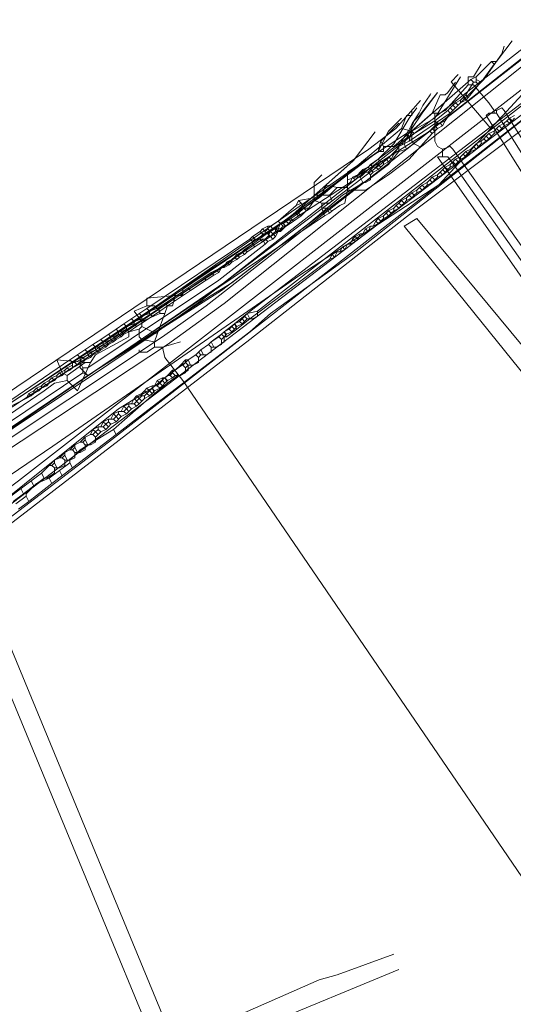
# Model space of a CAD drawing. Header units: metres. Extents: x 92810 to 93633, y 464687 to 465459.
# Tile 114 of 256: x 92876 to 92889, y 465103 to 465130. Entities that reach past the tile are written whole.
import ezdxf
from ezdxf.lldxf.tags import DXFTag

# ---------------------------------------------------------------- set-up
doc = ezdxf.new("R2010")
doc.units = ezdxf.units.M
for name, color, linetype, lineweight, transparency in [('B-OI-KL-DATA_KPN-G', 90, 'SI_B_DATA_KPN', 18, 0.4), ('B-OI-KL-DATA_LIANDER-G', 90, 'SI_B_DATA_LIANDER', 18, 0.4), ('B-OI-KL-DATA_ZIGGO BV-G', 90, 'SI_B_DATA_ZIGGO', 18, 0.4), ('B-OI-KL-ET_HS_LIANDER-G', 10, 'SI_B_ET_HS_LIANDON', 18, 0.4), ('B-OI-KL-ET_LS_LIANDER-G', 190, 'SI_B_ET_LS_LIANDER', 18, 0.4), ('B-OI-KL-ET_MS_LIANDER-G', 130, 'SI_B_ET_MS_LIANDER', 18, 0.4), ('B-OI-KL-GAS_LD_LIANDER-G', 30, 'SI_B_GAS_LD_LIANDER', 18, 0.4), ('B-WE-KL-DATA-G', 90, 'KL-DATA-N', 18, 0.4), ('B-WE-KL-WATER-G', 170, 'KL-WATER-N', 18, 0.4)]:
    doc.layers.add(name, color=color, linetype=linetype, lineweight=lineweight, transparency=transparency)
doc.styles.get("Standard").update_dxf_attribs({"font": 'isocp.shx'})
tags = doc.linetypes.add('KL-DATA-N', pattern='A,4,-1,[101,NLCS.SHX,S=0.5,R=0,X=0,Y=0],-1,4,-1,["D",Standard,S=1,R=0,X=-0.25,Y=-0.5],-1.5', length=12.5).pattern_tags.tags
tags[18] = DXFTag(74, 10)
doc.linetypes.add('KL-WATER-N', pattern='A,7,-0.5,[168,NLCS.SHX,S=0.75,R=0,X=0.75,Y=0],-2', length=9.5)
doc.linetypes.add('SI_B_DATA_KPN', pattern='A,5,-2,["KPN",Standard,S=1.5,R=0,X=-0.51,Y=-0.75],-8', length=15)
doc.linetypes.add('SI_B_DATA_LIANDER', pattern='A,5,-2,["LI-DATA",Standard,S=1.5,R=0,X=-0.51,Y=-0.75],-11', length=18)
doc.linetypes.add('SI_B_DATA_ZIGGO', pattern='A,5,-2,["ZIGGO",Standard,S=1.5,R=0,X=-0.51,Y=-0.75],-9', length=16)
doc.linetypes.add('SI_B_ET_HS_LIANDON', pattern='A,5,-2,["LI-HS",Standard,S=1.5,R=0,X=-0.51,Y=-0.75],-10', length=17)
doc.linetypes.add('SI_B_ET_LS_LIANDER', pattern='A,5,-2,["LI-LS",Standard,S=1.5,R=0,X=-0.51,Y=-0.75],-10', length=17)
doc.linetypes.add('SI_B_ET_MS_LIANDER', pattern='A,5,-2,["LI-MS",Standard,S=1.5,R=0,X=-0.51,Y=-0.75],-10', length=17)
doc.linetypes.add('SI_B_GAS_LD_LIANDER', pattern='A,5,-2,["LI-G-LD",Standard,S=1.5,R=0,X=-0.51,Y=-0.75],-11', length=18)

msp = doc.modelspace()

# ---------------------------------------------------------------- linework, layer by layer
at = {"layer": 'B-OI-KL-DATA_KPN-G', "flags": 128}
for points in [[(92888.321, 465129.25), (92888.107, 465128.893), (92887.964, 465128.893), (92887.964, 465128.679)], [(92886.964, 465127.893), (92887.179, 465128.393), (92887.321, 465128.393), (92887.393, 465128.464), (92887.607, 465128.75)], [(92887.964, 465128.679), (92887.321, 465127.964), (92887.179, 465127.893)], [(92887.964, 465128.679), (92888.107, 465128.679), (92888.536, 465128.179), (92888.679, 465127.964)], [(92888.679, 465127.964), (92888.75, 465127.964)], [(92888.679, 465127.964), (92888.679, 465127.893)], [(92888.75, 465127.964), (92888.893, 465128.036), (92888.964, 465127.964), (92897.893, 465113.75), (92897.679, 465113.679)], [(92888.75, 465127.964), (92888.75, 465127.893)], [(92886.964, 465127.893), (92885.893, 465126.964), (92885.607, 465126.964)], [(92886.964, 465127.893), (92887.179, 465127.893)], [(92887.036, 465127.893), (92887.036, 465127.107), (92887.107, 465126.964), (92887.25, 465126.893)], [(92888.75, 465127.893), (92888.536, 465127.893), (92888.464, 465127.821), (92897.464, 465113.464), (92897.679, 465113.536)], [(92888.75, 465127.893), (92897.679, 465113.679)], [(92885.536, 465127.107), (92886.036, 465127.607)], [(92885.536, 465127.107), (92885.464, 465126.821)], [(92885.536, 465127.107), (92885.607, 465126.964)], [(92885.464, 465126.821), (92879.393, 465122.607), (92873.179, 465118.464), (92870.964, 465117.036)], [(92885.607, 465126.964), (92885.607, 465126.821), (92885.464, 465126.821)], [(92887.25, 465126.893), (92887.464, 465126.964), (92887.536, 465126.893), (92896.25, 465114.607), (92896.321, 465114.393), (92896.107, 465114.321)], [(92887.25, 465126.893), (92887.25, 465126.679)], [(92887.393, 465126.679), (92887.107, 465126.679), (92895.893, 465114.107), (92896.107, 465114.179)], [(92887.393, 465126.679), (92887.607, 465126.393), (92896.107, 465114.321)]]:
    msp.add_lwpolyline(points, dxfattribs=at)
msp.add_lwpolyline([(92873.179, 465118.036), (92884.321, 465091.107), (92884.393, 465090.679), (92884.036, 465090.536), (92883.964, 465090.607), (92872.893, 465117.393), (92872.821, 465117.821)], close=True, dxfattribs=at)
at = {"layer": 'B-OI-KL-DATA_LIANDER-G'}
for p, q in [((92881.821, 465122.321), (92881.679, 465122.179)), ((92881.821, 465122.179), (92881.679, 465122.036)), ((92876.964, 465118.036), (92876.393, 465117.607))]:
    msp.add_line(p, q, dxfattribs=at)
at = {"layer": 'B-OI-KL-DATA_LIANDER-G', "flags": 128}
for points in [[(92892.607, 465130.75), (92892.25, 465130.75), (92891.893, 465130.607), (92889.893, 465129.75), (92889.607, 465129.536), (92886.25, 465126.893)], [(92890.536, 465128.536), (92884.75, 465123.964), (92882.464, 465122.321), (92881.893, 465121.821), (92878.179, 465118.964)], [(92890.107, 465128.607), (92882.107, 465122.393)], [(92886.179, 465127.036), (92886.464, 465127.679), (92886.607, 465127.821), (92887.107, 465128.464)], [(92877.393, 465120.607), (92877.179, 465120.821), (92877.179, 465121.036), (92881.25, 465123.679), (92881.679, 465124.036), (92885.464, 465126.821), (92885.75, 465127.393), (92886.107, 465127.75)], [(92886.036, 465126.821), (92885.75, 465126.464), (92885.179, 465126.036), (92884.464, 465125.607), (92883.536, 465124.821), (92881.393, 465123.179), (92880.821, 465122.821), (92877.393, 465120.607)], [(92886.179, 465127.036), (92886.036, 465127.036), (92886.036, 465126.821)], [(92886.25, 465126.893), (92886.036, 465126.821)], [(92886.179, 465127.036), (92886.25, 465126.893)], [(92881.679, 465122.179), (92881.607, 465122.107)], [(92881.679, 465122.179), (92881.75, 465122.107)], [(92881.75, 465122.25), (92881.821, 465122.179)], [(92882.107, 465122.393), (92881.821, 465122.321)], [(92881.821, 465122.321), (92881.893, 465122.179)], [(92881.821, 465122.179), (92881.964, 465122.179)], [(92882.107, 465122.393), (92882.107, 465122.25), (92881.964, 465122.179)], [(92881.393, 465121.964), (92881.321, 465121.893)], [(92881.464, 465122.036), (92881.393, 465121.964)], [(92881.393, 465121.964), (92881.464, 465121.893)], [(92881.607, 465122.107), (92881.464, 465122.036)], [(92881.464, 465122.036), (92881.536, 465121.964)], [(92881.536, 465121.964), (92881.464, 465121.893)], [(92881.679, 465122.036), (92881.536, 465121.964)], [(92881.607, 465122.107), (92881.679, 465122.036)], [(92881.036, 465121.679), (92880.821, 465121.536)], [(92881.107, 465121.75), (92881.036, 465121.679)], [(92881.036, 465121.679), (92881.107, 465121.607)], [(92881.179, 465121.821), (92881.107, 465121.75)], [(92881.107, 465121.75), (92881.179, 465121.679)], [(92881.179, 465121.679), (92881.107, 465121.607)], [(92881.321, 465121.893), (92881.179, 465121.821)], [(92881.179, 465121.821), (92881.25, 465121.75)], [(92881.25, 465121.75), (92881.179, 465121.679)], [(92881.393, 465121.821), (92881.25, 465121.75)], [(92881.321, 465121.893), (92881.393, 465121.821)], [(92881.464, 465121.893), (92881.393, 465121.821)], [(92880.75, 465121.464), (92880.536, 465121.321)], [(92880.821, 465121.393), (92880.821, 465121.25), (92880.679, 465121.179)], [(92880.821, 465121.536), (92880.75, 465121.464)], [(92880.75, 465121.464), (92880.821, 465121.393)], [(92880.821, 465121.536), (92880.893, 465121.393)], [(92880.821, 465121.393), (92880.964, 465121.393)], [(92881.107, 465121.607), (92881.107, 465121.464), (92880.964, 465121.393)], [(92880.393, 465121.179), (92880.179, 465121.036)], [(92880.464, 465121.107), (92880.464, 465120.964), (92880.321, 465120.893)], [(92880.464, 465121.25), (92880.393, 465121.179)], [(92880.393, 465121.179), (92880.464, 465121.107)], [(92880.536, 465121.321), (92880.464, 465121.25)], [(92880.464, 465121.25), (92880.536, 465121.179)], [(92880.536, 465121.179), (92880.464, 465121.107)], [(92880.536, 465121.321), (92880.607, 465121.179)], [(92880.536, 465121.179), (92880.679, 465121.179)], [(92880.107, 465120.964), (92879.821, 465120.75)], [(92880.179, 465120.893), (92880.179, 465120.75), (92879.964, 465120.607), (92879.893, 465120.607)], [(92880.179, 465121.036), (92880.107, 465120.964)], [(92880.107, 465120.964), (92880.179, 465120.893)], [(92880.179, 465121.036), (92880.25, 465120.893)], [(92880.179, 465120.893), (92880.321, 465120.893)], [(92877.393, 465120.607), (92872.536, 465117.25)], [(92879.536, 465120.536), (92879.179, 465120.25)], [(92879.821, 465120.75), (92879.536, 465120.536)], [(92879.536, 465120.536), (92879.607, 465120.393)], [(92879.893, 465120.607), (92879.607, 465120.393)], [(92879.821, 465120.75), (92879.893, 465120.607)], [(92879.607, 465120.393), (92879.25, 465120.107)], [(92879.179, 465120.25), (92878.25, 465119.679), (92874.321, 465116.536)], [(92879.25, 465120.107), (92878.107, 465119.107)], [(92879.179, 465120.25), (92879.25, 465120.107)], [(92878.107, 465119.107), (92877.179, 465118.536), (92876.893, 465118.25), (92876.893, 465118.179)], [(92878.179, 465118.964), (92876.964, 465118.036)], [(92878.107, 465119.107), (92878.179, 465118.964)], [(92876.893, 465118.179), (92876.607, 465117.964)], [(92876.893, 465118.179), (92876.964, 465118.036)], [(92876.607, 465117.964), (92876.321, 465117.75)], [(92876.607, 465117.964), (92876.679, 465117.821)], [(92876.321, 465117.75), (92875.964, 465117.607), (92875.679, 465117.321), (92875.679, 465117.25)], [(92876.393, 465117.607), (92875.75, 465117.107)], [(92876.321, 465117.75), (92876.393, 465117.607)], [(92875.679, 465117.25), (92875.393, 465117.036)], [(92875.75, 465117.107), (92875.464, 465116.893)], [(92875.679, 465117.25), (92875.75, 465117.107)]]:
    msp.add_lwpolyline(points, dxfattribs=at)
at = {"layer": 'B-OI-KL-DATA_ZIGGO BV-G', "flags": 128}
for points in [[(92885.198, 465126.885), (92885.95, 465127.461), (92886.635, 465128.241)], [(92871.791, 465117.841), (92885.198, 465126.885)]]:
    msp.add_lwpolyline(points, dxfattribs=at)
at = {"layer": 'B-OI-KL-ET_HS_LIANDER-G'}
for p, q in [((92887.321, 465126.393), (92887.179, 465126.25)), ((92886.821, 465125.893), (92886.679, 465125.75)), ((92878.821, 465119.964), (92878.679, 465119.821)), ((92878.321, 465119.464), (92878.179, 465119.321)), ((92876.107, 465117.893), (92875.25, 465117.25))]:
    msp.add_line(p, q, dxfattribs=at)
at = {"layer": 'B-OI-KL-ET_HS_LIANDER-G', "flags": 128}
for points in [[(92894.821, 465131.464), (92886.464, 465125.179), (92881.893, 465121.607), (92862.036, 465106.321), (92859.964, 465104.821), (92855.393, 465101.679), (92852.036, 465099.536), (92845.964, 465095.893), (92844.107, 465094.893), (92839.393, 465092.393), (92834.893, 465090.179), (92831.893, 465088.893)], [(92893.821, 465131.107), (92877.964, 465118.75), (92865.536, 465109.25), (92857.679, 465103.536)], [(92892.036, 465130.321), (92891.75, 465129.964), (92890.107, 465128.679), (92881.821, 465122.321)], [(92889.75, 465129.893), (92880.536, 465122.679), (92879.321, 465121.821), (92865.964, 465112.893), (92863.107, 465110.893), (92842.75, 465096.607), (92840.893, 465095.393), (92834.25, 465091.036)], [(92891.179, 465129.893), (92875.464, 465117.679), (92871.464, 465114.679), (92861.464, 465107.036), (92859.179, 465105.393), (92852.821, 465101.036), (92851.393, 465100.179), (92845.536, 465096.679), (92843.536, 465095.607), (92837.321, 465092.393)], [(92889.821, 465129.679), (92880.679, 465122.536), (92879.464, 465121.679), (92866.25, 465112.893), (92864.321, 465111.536), (92844.107, 465097.25), (92841.25, 465095.321), (92835.607, 465091.679)], [(92889.893, 465129.536), (92881.179, 465122.607), (92879.607, 465121.464), (92866.393, 465112.75), (92864.464, 465111.393), (92844.25, 465097.107), (92841.393, 465095.179), (92837.25, 465092.464)], [(92889.036, 465127.679), (92888.964, 465127.607)], [(92889.107, 465127.75), (92889.036, 465127.679)], [(92889.036, 465127.679), (92889.107, 465127.607)], [(92889.25, 465127.821), (92889.107, 465127.75)], [(92889.107, 465127.75), (92889.179, 465127.679)], [(92889.179, 465127.679), (92889.107, 465127.607)], [(92889.25, 465127.75), (92889.179, 465127.679)], [(92888.679, 465127.393), (92888.536, 465127.321)], [(92888.75, 465127.464), (92888.679, 465127.393)], [(92888.679, 465127.393), (92888.679, 465127.321)], [(92888.821, 465127.393), (92888.679, 465127.321)], [(92888.821, 465127.536), (92888.75, 465127.464)], [(92888.75, 465127.464), (92888.821, 465127.393)], [(92888.964, 465127.607), (92888.821, 465127.536)], [(92888.821, 465127.536), (92888.893, 465127.464)], [(92888.893, 465127.464), (92888.821, 465127.393)], [(92888.964, 465127.536), (92888.893, 465127.464)], [(92888.964, 465127.607), (92888.964, 465127.536)], [(92889.107, 465127.607), (92888.964, 465127.536)], [(92888.321, 465127.107), (92888.179, 465127.036)], [(92888.393, 465127.179), (92888.321, 465127.107)], [(92888.321, 465127.107), (92888.321, 465127.036)], [(92888.464, 465127.107), (92888.321, 465127.036)], [(92888.464, 465127.25), (92888.393, 465127.179)], [(92888.393, 465127.179), (92888.464, 465127.107)], [(92888.536, 465127.321), (92888.464, 465127.25)], [(92888.464, 465127.25), (92888.536, 465127.179)], [(92888.536, 465127.179), (92888.464, 465127.107)], [(92888.536, 465127.321), (92888.607, 465127.25)], [(92888.607, 465127.25), (92888.536, 465127.179)], [(92888.679, 465127.321), (92888.607, 465127.25)], [(92887.893, 465126.821), (92887.821, 465126.75)], [(92888.036, 465126.893), (92887.893, 465126.821)], [(92887.893, 465126.821), (92887.964, 465126.75)], [(92888.036, 465126.821), (92887.964, 465126.75)], [(92888.107, 465126.964), (92888.036, 465126.893)], [(92888.036, 465126.893), (92888.036, 465126.821)], [(92888.179, 465126.893), (92888.036, 465126.821)], [(92888.179, 465127.036), (92888.107, 465126.964)], [(92888.107, 465126.964), (92888.179, 465126.893)], [(92888.179, 465127.036), (92888.25, 465126.964)], [(92888.25, 465126.964), (92888.179, 465126.893)], [(92888.321, 465127.036), (92888.25, 465126.964)], [(92887.607, 465126.607), (92887.536, 465126.536)], [(92887.75, 465126.679), (92887.607, 465126.607)], [(92887.607, 465126.607), (92887.679, 465126.536)], [(92887.75, 465126.607), (92887.679, 465126.536)], [(92887.821, 465126.75), (92887.75, 465126.679)], [(92887.75, 465126.679), (92887.75, 465126.607)], [(92887.893, 465126.679), (92887.75, 465126.607)], [(92887.821, 465126.75), (92887.893, 465126.679)], [(92887.964, 465126.75), (92887.893, 465126.679)], [(92887.25, 465126.321), (92887.321, 465126.25)], [(92887.464, 465126.464), (92887.321, 465126.393)], [(92887.321, 465126.393), (92887.393, 465126.321)], [(92887.393, 465126.321), (92887.321, 465126.25)], [(92887.464, 465126.393), (92887.393, 465126.321)], [(92887.536, 465126.536), (92887.464, 465126.464)], [(92887.464, 465126.464), (92887.464, 465126.393)], [(92887.607, 465126.464), (92887.464, 465126.393)], [(92887.536, 465126.536), (92887.607, 465126.464)], [(92887.679, 465126.536), (92887.607, 465126.464)], [(92886.893, 465126.036), (92886.821, 465125.964)], [(92886.964, 465126.107), (92886.893, 465126.036)], [(92886.893, 465126.036), (92886.964, 465125.964)], [(92887.107, 465126.179), (92886.964, 465126.107)], [(92886.964, 465126.107), (92887.036, 465126.036)], [(92887.036, 465126.036), (92886.964, 465125.964)], [(92887.107, 465126.107), (92887.036, 465126.036)], [(92887.179, 465126.25), (92887.107, 465126.179)], [(92887.107, 465126.179), (92887.107, 465126.107)], [(92887.25, 465126.179), (92887.107, 465126.107)], [(92887.179, 465126.25), (92887.25, 465126.179)], [(92887.321, 465126.25), (92887.25, 465126.179)], [(92886.536, 465125.75), (92886.393, 465125.679)], [(92886.607, 465125.821), (92886.536, 465125.75)], [(92886.536, 465125.75), (92886.536, 465125.679)], [(92886.679, 465125.75), (92886.536, 465125.679)], [(92886.679, 465125.893), (92886.607, 465125.821)], [(92886.607, 465125.821), (92886.679, 465125.75)], [(92886.821, 465125.964), (92886.679, 465125.893)], [(92886.679, 465125.893), (92886.75, 465125.821)], [(92886.821, 465125.964), (92886.821, 465125.893)], [(92886.964, 465125.964), (92886.821, 465125.893)], [(92886.107, 465125.464), (92886.036, 465125.393)], [(92886.25, 465125.536), (92886.107, 465125.464)], [(92886.107, 465125.464), (92886.179, 465125.393)], [(92886.25, 465125.464), (92886.179, 465125.393)], [(92886.321, 465125.607), (92886.25, 465125.536)], [(92886.25, 465125.536), (92886.25, 465125.464)], [(92886.393, 465125.536), (92886.25, 465125.464)], [(92886.393, 465125.679), (92886.321, 465125.607)], [(92886.321, 465125.607), (92886.393, 465125.536)], [(92886.393, 465125.679), (92886.464, 465125.607)], [(92886.464, 465125.607), (92886.393, 465125.536)], [(92886.536, 465125.679), (92886.464, 465125.607)], [(92885.893, 465125.25), (92885.75, 465125.179)], [(92885.964, 465125.321), (92885.893, 465125.25)], [(92885.893, 465125.25), (92885.893, 465125.179)], [(92886.036, 465125.25), (92885.893, 465125.179)], [(92886.036, 465125.393), (92885.964, 465125.321)], [(92885.964, 465125.321), (92886.036, 465125.25)], [(92886.036, 465125.393), (92886.107, 465125.321)], [(92886.107, 465125.321), (92886.036, 465125.25)], [(92886.179, 465125.393), (92886.107, 465125.321)], [(92885.464, 465124.964), (92885.393, 465124.893)], [(92885.607, 465125.036), (92885.464, 465124.964)], [(92885.464, 465124.964), (92885.536, 465124.893)], [(92885.607, 465124.964), (92885.536, 465124.893)], [(92885.679, 465125.107), (92885.607, 465125.036)], [(92885.607, 465125.036), (92885.607, 465124.964)], [(92885.75, 465125.036), (92885.607, 465124.964)], [(92885.75, 465125.179), (92885.679, 465125.107)], [(92885.679, 465125.107), (92885.75, 465125.036)], [(92885.75, 465125.179), (92885.821, 465125.107)], [(92885.821, 465125.107), (92885.75, 465125.036)], [(92885.893, 465125.179), (92885.821, 465125.107)], [(92885.107, 465124.679), (92885.036, 465124.536)], [(92885.25, 465124.75), (92885.107, 465124.679)], [(92885.107, 465124.679), (92885.179, 465124.607)], [(92885.25, 465124.75), (92885.179, 465124.607)], [(92885.25, 465124.75), (92885.321, 465124.75)], [(92885.393, 465124.893), (92885.321, 465124.75)], [(92885.464, 465124.821), (92885.321, 465124.75)], [(92885.393, 465124.893), (92885.464, 465124.821)], [(92885.536, 465124.893), (92885.464, 465124.821)], [(92884.75, 465124.393), (92884.679, 465124.25)], [(92884.821, 465124.464), (92884.75, 465124.393)], [(92884.75, 465124.393), (92884.821, 465124.321)], [(92884.964, 465124.536), (92884.821, 465124.464)], [(92884.821, 465124.464), (92884.893, 465124.393)], [(92884.893, 465124.393), (92884.821, 465124.321)], [(92884.964, 465124.536), (92884.893, 465124.393)], [(92884.964, 465124.536), (92885.036, 465124.536)], [(92885.179, 465124.607), (92885.036, 465124.536)], [(92884.464, 465124.179), (92884.393, 465124.036)], [(92884.536, 465124.107), (92884.393, 465124.036)], [(92884.607, 465124.25), (92884.464, 465124.179)], [(92884.464, 465124.179), (92884.536, 465124.107)], [(92884.607, 465124.25), (92884.536, 465124.107)], [(92884.607, 465124.25), (92884.679, 465124.25)], [(92884.821, 465124.321), (92884.679, 465124.25)], [(92884.107, 465123.821), (92881.893, 465122.179)], [(92884.179, 465123.964), (92884.107, 465123.821)], [(92884.25, 465123.893), (92884.107, 465123.821)], [(92884.321, 465124.036), (92884.179, 465123.964)], [(92884.179, 465123.964), (92884.25, 465123.893)], [(92884.321, 465124.036), (92884.25, 465123.893)], [(92884.321, 465124.036), (92884.393, 465124.036)], [(92881.821, 465122.321), (92881.464, 465122.036)], [(92881.893, 465122.179), (92881.536, 465121.893)], [(92881.821, 465122.321), (92881.893, 465122.179)], [(92881.464, 465122.036), (92881.179, 465121.821)], [(92881.464, 465122.036), (92881.536, 465121.893)], [(92881.107, 465121.75), (92880.821, 465121.536)], [(92881.179, 465121.679), (92881.179, 465121.536), (92880.964, 465121.393)], [(92881.179, 465121.821), (92881.107, 465121.75)], [(92881.107, 465121.75), (92881.179, 465121.679)], [(92881.179, 465121.821), (92881.25, 465121.679)], [(92881.179, 465121.679), (92881.25, 465121.679)], [(92881.536, 465121.893), (92881.25, 465121.679)], [(92880.75, 465121.464), (92880.536, 465121.321)], [(92880.821, 465121.393), (92880.821, 465121.25), (92880.679, 465121.179)], [(92880.821, 465121.536), (92880.75, 465121.464)], [(92880.75, 465121.464), (92880.821, 465121.393)], [(92880.821, 465121.536), (92880.893, 465121.393)], [(92880.821, 465121.393), (92880.964, 465121.393)], [(92880.393, 465121.179), (92880.179, 465121.036)], [(92880.464, 465121.107), (92880.464, 465120.964), (92880.321, 465120.893)], [(92880.464, 465121.25), (92880.393, 465121.179)], [(92880.393, 465121.179), (92880.464, 465121.107)], [(92880.536, 465121.321), (92880.464, 465121.25)], [(92880.464, 465121.25), (92880.536, 465121.179)], [(92880.536, 465121.179), (92880.464, 465121.107)], [(92880.536, 465121.321), (92880.607, 465121.179)], [(92880.536, 465121.179), (92880.679, 465121.179)], [(92879.964, 465120.893), (92879.821, 465120.75)], [(92880.107, 465121.036), (92879.964, 465120.893)], [(92879.964, 465120.893), (92880.036, 465120.893)], [(92880.107, 465120.821), (92880.107, 465120.679), (92879.964, 465120.607)], [(92880.107, 465120.964), (92880.036, 465120.893)], [(92880.036, 465120.893), (92880.107, 465120.821)], [(92880.107, 465121.036), (92880.179, 465121.036)], [(92880.107, 465121.036), (92880.107, 465120.964)], [(92880.107, 465120.964), (92880.179, 465120.893)], [(92880.179, 465120.893), (92880.107, 465120.821)], [(92880.179, 465121.036), (92880.25, 465120.893)], [(92880.179, 465120.893), (92880.321, 465120.893)], [(92879.464, 465120.536), (92879.321, 465120.464)], [(92879.464, 465120.536), (92879.536, 465120.536)], [(92879.464, 465120.536), (92879.464, 465120.464)], [(92879.607, 465120.607), (92879.536, 465120.536)], [(92879.536, 465120.536), (92879.607, 465120.464)], [(92879.75, 465120.75), (92879.607, 465120.607)], [(92879.607, 465120.607), (92879.679, 465120.607)], [(92879.75, 465120.536), (92879.607, 465120.464)], [(92879.75, 465120.679), (92879.679, 465120.607)], [(92879.679, 465120.607), (92879.75, 465120.536)], [(92879.75, 465120.75), (92879.821, 465120.75)], [(92879.75, 465120.75), (92879.75, 465120.679)], [(92879.75, 465120.679), (92879.821, 465120.607)], [(92879.821, 465120.607), (92879.75, 465120.536)], [(92879.821, 465120.75), (92879.893, 465120.607)], [(92879.821, 465120.607), (92879.964, 465120.607)], [(92879.179, 465120.321), (92879.036, 465120.25)], [(92879.179, 465120.321), (92879.321, 465120.321)], [(92879.179, 465120.321), (92879.179, 465120.25)], [(92879.321, 465120.464), (92879.25, 465120.321)], [(92879.321, 465120.464), (92879.393, 465120.393)], [(92879.393, 465120.393), (92879.321, 465120.321)], [(92879.321, 465120.321), (92879.393, 465120.25)], [(92879.464, 465120.464), (92879.393, 465120.393)], [(92879.393, 465120.393), (92879.464, 465120.321)], [(92879.464, 465120.321), (92879.393, 465120.25)], [(92879.464, 465120.464), (92879.536, 465120.393)], [(92879.536, 465120.393), (92879.464, 465120.321)], [(92879.607, 465120.464), (92879.536, 465120.393)], [(92878.75, 465120.036), (92878.679, 465119.964)], [(92878.893, 465120.107), (92878.75, 465120.036)], [(92878.75, 465120.036), (92878.821, 465119.964)], [(92878.893, 465120.036), (92878.821, 465119.964)], [(92878.964, 465120.179), (92878.893, 465120.107)], [(92878.893, 465120.107), (92878.893, 465120.036)], [(92878.893, 465120.036), (92878.964, 465120.036)], [(92879.036, 465120.25), (92878.964, 465120.179)], [(92878.964, 465120.179), (92879.036, 465120.107)], [(92879.036, 465120.107), (92878.964, 465120.036)], [(92878.964, 465120.036), (92878.964, 465119.964)], [(92879.107, 465120.036), (92878.964, 465119.964)], [(92879.036, 465120.25), (92879.107, 465120.179)], [(92879.107, 465120.179), (92879.036, 465120.107)], [(92879.036, 465120.107), (92879.107, 465120.036)], [(92879.179, 465120.25), (92879.107, 465120.179)], [(92879.107, 465120.179), (92879.179, 465120.107)], [(92879.179, 465120.107), (92879.107, 465120.036)], [(92879.179, 465120.25), (92879.25, 465120.179)], [(92879.25, 465120.179), (92879.179, 465120.107)], [(92879.393, 465120.25), (92879.25, 465120.179)], [(92878.393, 465119.75), (92878.321, 465119.607)], [(92878.536, 465119.821), (92878.393, 465119.75)], [(92878.393, 465119.75), (92878.464, 465119.679)], [(92878.536, 465119.75), (92878.464, 465119.679)], [(92878.536, 465119.821), (92878.679, 465119.821)], [(92878.536, 465119.821), (92878.536, 465119.75)], [(92878.536, 465119.75), (92878.607, 465119.679)], [(92878.679, 465119.964), (92878.607, 465119.821)], [(92878.75, 465119.75), (92878.607, 465119.679)], [(92878.679, 465119.964), (92878.821, 465119.821)], [(92878.679, 465119.821), (92878.75, 465119.75)], [(92878.821, 465119.821), (92878.75, 465119.75)], [(92878.821, 465119.964), (92878.893, 465119.893)], [(92878.893, 465119.893), (92878.821, 465119.821)], [(92878.964, 465119.964), (92878.893, 465119.893)], [(92878.107, 465119.536), (92878.036, 465119.393)], [(92878.25, 465119.607), (92878.107, 465119.536)], [(92878.107, 465119.536), (92878.179, 465119.464)], [(92878.179, 465119.464), (92878.107, 465119.393)], [(92878.25, 465119.536), (92878.179, 465119.464)], [(92878.179, 465119.464), (92878.25, 465119.393)], [(92878.25, 465119.607), (92878.393, 465119.607)], [(92878.25, 465119.607), (92878.25, 465119.536)], [(92878.25, 465119.536), (92878.321, 465119.464)], [(92878.464, 465119.536), (92878.321, 465119.464)], [(92878.464, 465119.679), (92878.393, 465119.607)], [(92878.393, 465119.607), (92878.464, 465119.536)], [(92878.464, 465119.679), (92878.536, 465119.607)], [(92878.536, 465119.607), (92878.464, 465119.536)], [(92878.607, 465119.679), (92878.536, 465119.607)], [(92877.679, 465119.179), (92877.536, 465119.107)], [(92877.679, 465119.179), (92877.821, 465119.179)], [(92877.679, 465119.179), (92877.679, 465119.107)], [(92877.821, 465119.321), (92877.75, 465119.179)], [(92877.964, 465119.393), (92877.821, 465119.321)], [(92877.821, 465119.321), (92877.893, 465119.25)], [(92877.893, 465119.25), (92877.821, 465119.179)], [(92877.821, 465119.179), (92877.893, 465119.107)], [(92877.964, 465119.321), (92877.893, 465119.25)], [(92877.893, 465119.25), (92877.964, 465119.179)], [(92877.964, 465119.179), (92877.893, 465119.107)], [(92877.964, 465119.393), (92878.107, 465119.393)], [(92877.964, 465119.393), (92877.964, 465119.321)], [(92877.964, 465119.321), (92878.036, 465119.25)], [(92878.036, 465119.25), (92877.964, 465119.179)], [(92878.179, 465119.321), (92878.036, 465119.25)], [(92878.107, 465119.393), (92878.179, 465119.321)], [(92877.321, 465118.893), (92877.179, 465118.75)], [(92877.464, 465118.964), (92877.321, 465118.893)], [(92877.321, 465118.893), (92877.321, 465118.821)], [(92877.536, 465119.107), (92877.464, 465118.964)], [(92877.464, 465118.964), (92877.536, 465118.964)], [(92877.607, 465118.893), (92877.607, 465118.75), (92877.464, 465118.679)], [(92877.536, 465119.107), (92877.607, 465119.036)], [(92877.607, 465119.036), (92877.536, 465118.964)], [(92877.536, 465118.964), (92877.607, 465118.893)], [(92877.679, 465119.107), (92877.607, 465119.036)], [(92877.607, 465119.036), (92877.679, 465118.964)], [(92877.679, 465118.964), (92877.607, 465118.893)], [(92877.679, 465119.107), (92877.75, 465119.036)], [(92877.75, 465119.036), (92877.679, 465118.964)], [(92877.893, 465119.107), (92877.75, 465119.036)], [(92877.036, 465118.679), (92876.893, 465118.536)], [(92877.179, 465118.75), (92877.036, 465118.679)], [(92877.036, 465118.679), (92877.036, 465118.607)], [(92877.179, 465118.75), (92877.25, 465118.75)], [(92877.321, 465118.679), (92877.321, 465118.536), (92877.179, 465118.464)], [(92877.321, 465118.821), (92877.25, 465118.75)], [(92877.25, 465118.75), (92877.321, 465118.679)], [(92877.321, 465118.821), (92877.393, 465118.679)], [(92877.321, 465118.679), (92877.464, 465118.679)], [(92876.75, 465118.464), (92876.607, 465118.321)], [(92876.75, 465118.393), (92876.679, 465118.321)], [(92876.893, 465118.536), (92876.75, 465118.464)], [(92876.75, 465118.464), (92876.75, 465118.393)], [(92876.75, 465118.393), (92876.821, 465118.25)], [(92876.893, 465118.536), (92876.964, 465118.536)], [(92877.036, 465118.464), (92877.036, 465118.321), (92876.893, 465118.25)], [(92877.036, 465118.607), (92876.964, 465118.536)], [(92876.964, 465118.536), (92877.036, 465118.464)], [(92877.036, 465118.607), (92877.107, 465118.464)], [(92877.036, 465118.464), (92877.179, 465118.464)], [(92876.321, 465118.107), (92876.107, 465117.893)], [(92876.464, 465118.25), (92876.321, 465118.107)], [(92876.321, 465118.107), (92876.393, 465118.107)], [(92876.464, 465118.179), (92876.393, 465118.107)], [(92876.393, 465118.107), (92876.464, 465118.036)], [(92876.607, 465118.321), (92876.464, 465118.25)], [(92876.464, 465118.25), (92876.464, 465118.179)], [(92876.464, 465118.179), (92876.536, 465118.036)], [(92876.607, 465118.321), (92876.679, 465118.321)], [(92876.75, 465118.25), (92876.75, 465118.107), (92876.607, 465118.036)], [(92876.679, 465118.321), (92876.75, 465118.25)], [(92876.75, 465118.25), (92876.893, 465118.25)], [(92876.107, 465117.893), (92876.179, 465117.75)], [(92876.464, 465118.036), (92876.464, 465117.893), (92876.25, 465117.75), (92876.179, 465117.75)], [(92876.464, 465118.036), (92876.607, 465118.036)], [(92875.893, 465117.536), (92875.607, 465117.321)], [(92875.821, 465117.679), (92875.893, 465117.536)], [(92876.179, 465117.75), (92875.893, 465117.536)], [(92875.607, 465117.321), (92875.321, 465117.107)], [(92875.536, 465117.464), (92875.607, 465117.321)]]:
    msp.add_lwpolyline(points, dxfattribs=at)
at = {"layer": 'B-OI-KL-ET_LS_LIANDER-G'}
for p, q in [((92888.75, 465129.321), (92889.179, 465129.893)), ((92888.607, 465129.321), (92888.179, 465128.893)), ((92888.75, 465129.321), (92888.607, 465129.321)), ((92888.607, 465129.321), (92888.679, 465129.25)), ((92888.75, 465129.321), (92888.679, 465129.25)), ((92888.679, 465129.25), (92888.321, 465128.75)), ((92888.036, 465128.821), (92886.393, 465127.393)), ((92888.107, 465128.75), (92887.893, 465128.393)), ((92888.179, 465128.893), (92888.036, 465128.821)), ((92888.036, 465128.821), (92888.107, 465128.75)), ((92888.107, 465128.75), (92888.179, 465128.75)), ((92888.179, 465128.893), (92888.179, 465128.75)), ((92888.179, 465128.821), (92888.321, 465128.75)), ((92888.179, 465128.75), (92888.25, 465128.679)), ((92888.321, 465128.75), (92888.25, 465128.679)), ((92888.25, 465128.679), (92887.964, 465128.321)), ((92887.75, 465128.25), (92887.607, 465128.179)), ((92887.821, 465128.321), (92887.75, 465128.25)), ((92887.75, 465128.25), (92887.75, 465128.179)), ((92887.893, 465128.25), (92887.75, 465128.179)), ((92887.893, 465128.393), (92887.821, 465128.321)), ((92887.821, 465128.321), (92887.893, 465128.25)), ((92887.893, 465128.393), (92887.964, 465128.321)), ((92887.964, 465128.321), (92887.893, 465128.25)), ((92887.393, 465127.964), (92887.036, 465127.679)), ((92887.464, 465128.036), (92887.393, 465127.964)), ((92887.393, 465127.964), (92887.464, 465127.893)), ((92887.536, 465128.107), (92887.464, 465128.036)), ((92887.464, 465128.036), (92887.536, 465127.964)), ((92887.536, 465127.964), (92887.464, 465127.893)), ((92887.607, 465128.179), (92887.536, 465128.107)), ((92887.536, 465128.107), (92887.607, 465128.036)), ((92887.607, 465128.036), (92887.536, 465127.964)), ((92887.607, 465128.179), (92887.679, 465128.107)), ((92887.679, 465128.107), (92887.607, 465128.036)), ((92887.75, 465128.179), (92887.679, 465128.107)), ((92887.036, 465127.679), (92886.464, 465127.321)), ((92887.036, 465127.679), (92887.107, 465127.607)), ((92887.321, 465127.679), (92887.179, 465127.607)), ((92887.321, 465127.679), (92887.25, 465127.536)), ((92887.464, 465127.893), (92887.321, 465127.679)), ((92886.893, 465127.393), (92885.536, 465126.536)), ((92886.393, 465127.393), (92886.25, 465127.321)), ((92886.393, 465127.393), (92886.464, 465127.321)), ((92886.964, 465127.464), (92886.893, 465127.393)), ((92886.893, 465127.393), (92886.964, 465127.321)), ((92887.036, 465127.536), (92886.964, 465127.464)), ((92886.964, 465127.464), (92887.036, 465127.393)), ((92887.036, 465127.393), (92886.964, 465127.321)), ((92887.107, 465127.607), (92887.036, 465127.536)), ((92887.036, 465127.536), (92887.107, 465127.464)), ((92887.107, 465127.464), (92887.036, 465127.393)), ((92887.107, 465127.607), (92887.179, 465127.607)), ((92887.25, 465127.536), (92887.107, 465127.464)), ((92887.179, 465127.607), (92887.25, 465127.536)), ((92886.25, 465127.321), (92884.607, 465126.25)), ((92886.321, 465127.25), (92885.464, 465126.607)), ((92886.25, 465127.321), (92886.321, 465127.25)), ((92886.464, 465127.321), (92886.321, 465127.25)), ((92886.964, 465127.321), (92886.321, 465126.607)), ((92885.464, 465126.607), (92884.821, 465126.107)), ((92885.464, 465126.607), (92885.536, 465126.536)), ((92886.321, 465126.607), (92885.75, 465126.179)), ((92885.536, 465126.536), (92884.821, 465126.107)), ((92883.679, 465125.964), (92883.893, 465126.179)), ((92884.607, 465126.25), (92884.607, 465125.75)), ((92884.821, 465126.107), (92884.607, 465126.036)), ((92885.75, 465126.179), (92885.107, 465125.75)), ((92883.679, 465125.964), (92883.679, 465125.464)), ((92883.964, 465125.821), (92883.893, 465125.607)), ((92884.036, 465125.893), (92883.964, 465125.821)), ((92884.321, 465125.821), (92884.036, 465125.893)), ((92884.321, 465125.821), (92884.107, 465125.607)), ((92884.321, 465125.821), (92884.607, 465125.821)), ((92884.607, 465125.75), (92884.536, 465125.393)), ((92885.107, 465125.75), (92884.607, 465125.75)), ((92883.25, 465125.464), (92883.179, 465125.321)), ((92883.679, 465125.536), (92883.25, 465125.464)), ((92883.25, 465125.464), (92883.321, 465125.393)), ((92883.679, 465125.464), (92883.536, 465125.25)), ((92883.679, 465125.607), (92884.107, 465125.607)), ((92883.679, 465125.464), (92883.893, 465125.393)), ((92884.107, 465125.607), (92884.179, 465125.464)), ((92884.179, 465125.464), (92884.107, 465125.393)), ((92883.179, 465125.321), (92882.679, 465124.893)), ((92883.321, 465125.393), (92883.179, 465125.321)), ((92883.393, 465125.25), (92883.25, 465125.107)), ((92883.321, 465125.393), (92883.393, 465125.25)), ((92883.536, 465125.25), (92883.321, 465125.036)), ((92883.393, 465125.25), (92883.536, 465125.25)), ((92884.107, 465125.393), (92883.893, 465125.393)), ((92883.893, 465125.393), (92883.893, 465125.25)), ((92883.893, 465125.25), (92884.036, 465125.25)), ((92883.893, 465125.25), (92883.964, 465125.036)), ((92884.036, 465125.25), (92884.179, 465125.179)), ((92884.036, 465125.25), (92884.107, 465125.107)), ((92884.393, 465125.321), (92884.179, 465125.179)), ((92884.536, 465125.393), (92884.393, 465125.321)), ((92883.964, 465125.036), (92856.536, 465106.536)), ((92883.036, 465124.964), (92882.821, 465124.821)), ((92883.25, 465125.107), (92883.036, 465124.964)), ((92883.036, 465124.964), (92883.107, 465124.893)), ((92883.321, 465125.036), (92883.107, 465124.893)), ((92883.25, 465125.107), (92883.321, 465125.036)), ((92884.107, 465125.107), (92883.964, 465125.036)), ((92884.179, 465125.179), (92884.107, 465125.107)), ((92886.179, 465124.75), (92886.536, 465124.964)), ((92886.536, 465124.964), (92891.321, 465119.179)), ((92882.25, 465124.679), (92882.179, 465124.607)), ((92882.393, 465124.75), (92882.25, 465124.679)), ((92882.25, 465124.679), (92882.321, 465124.607)), ((92882.393, 465124.679), (92882.321, 465124.607)), ((92882.393, 465124.75), (92882.464, 465124.75)), ((92882.393, 465124.75), (92882.393, 465124.679)), ((92882.393, 465124.679), (92882.464, 465124.607)), ((92882.679, 465124.893), (92882.464, 465124.75)), ((92882.464, 465124.75), (92882.536, 465124.679)), ((92882.536, 465124.679), (92882.464, 465124.607)), ((92882.536, 465124.679), (92882.607, 465124.679)), ((92882.75, 465124.821), (92882.607, 465124.679)), ((92882.607, 465124.679), (92882.679, 465124.607)), ((92882.679, 465124.893), (92882.75, 465124.821)), ((92883.107, 465124.893), (92882.679, 465124.607)), ((92882.75, 465124.821), (92882.821, 465124.821)), ((92882.821, 465124.821), (92882.893, 465124.75)), ((92890.964, 465118.821), (92886.179, 465124.75)), ((92881.893, 465124.393), (92879.036, 465122.464)), ((92882.464, 465124.464), (92881.821, 465124.036)), ((92881.964, 465124.464), (92881.893, 465124.393)), ((92881.893, 465124.393), (92881.964, 465124.321)), ((92882.179, 465124.607), (92881.964, 465124.464)), ((92881.964, 465124.464), (92882.036, 465124.393)), ((92882.036, 465124.393), (92881.964, 465124.321)), ((92882.036, 465124.393), (92882.179, 465124.393)), ((92882.179, 465124.607), (92882.25, 465124.536)), ((92882.25, 465124.536), (92882.179, 465124.393)), ((92882.179, 465124.393), (92882.25, 465124.321)), ((92882.25, 465124.536), (92882.393, 465124.536)), ((92882.321, 465124.607), (92882.321, 465124.536)), ((92882.464, 465124.607), (92882.393, 465124.536)), ((92882.393, 465124.536), (92882.464, 465124.464)), ((92882.679, 465124.607), (92882.464, 465124.464)), ((92881.75, 465124.107), (92881.679, 465124.036)), ((92881.964, 465124.25), (92881.75, 465124.107)), ((92881.75, 465124.107), (92881.821, 465124.036)), ((92881.964, 465124.321), (92881.964, 465124.25)), ((92881.964, 465124.25), (92882.036, 465124.179)), ((92881.393, 465123.821), (92881.25, 465123.75)), ((92881.464, 465123.893), (92881.393, 465123.821)), ((92881.393, 465123.821), (92881.393, 465123.75)), ((92881.536, 465123.821), (92881.393, 465123.75)), ((92881.536, 465123.964), (92881.464, 465123.893)), ((92881.464, 465123.893), (92881.536, 465123.821)), ((92881.679, 465124.036), (92881.536, 465123.964)), ((92881.536, 465123.964), (92881.607, 465123.893)), ((92881.607, 465123.893), (92881.536, 465123.821)), ((92881.75, 465123.964), (92881.607, 465123.893)), ((92881.679, 465124.036), (92881.75, 465123.964)), ((92881.821, 465124.036), (92881.75, 465123.964)), ((92881.107, 465123.607), (92880.964, 465123.536)), ((92881.107, 465123.607), (92881.036, 465123.464)), ((92881.107, 465123.607), (92881.179, 465123.607)), ((92881.25, 465123.75), (92881.179, 465123.607)), ((92881.321, 465123.679), (92881.179, 465123.607)), ((92881.25, 465123.75), (92881.321, 465123.679)), ((92881.393, 465123.75), (92881.321, 465123.679)), ((92880.821, 465123.464), (92880.179, 465123.036)), ((92880.607, 465123.321), (92880.679, 465123.25)), ((92880.893, 465123.393), (92880.679, 465123.25)), ((92880.964, 465123.536), (92880.821, 465123.464)), ((92880.821, 465123.464), (92880.893, 465123.393)), ((92881.036, 465123.464), (92880.893, 465123.393)), ((92880.964, 465123.536), (92881.036, 465123.464)), ((92880.179, 465123.036), (92879.964, 465122.893)), ((92880.179, 465123.036), (92880.25, 465122.964)), ((92880.679, 465123.25), (92880.25, 465122.964)), ((92879.964, 465122.893), (92879.536, 465122.607)), ((92880.25, 465122.964), (92879.607, 465122.536)), ((92879.75, 465122.75), (92879.821, 465122.679)), ((92879.964, 465122.893), (92880.036, 465122.821)), ((92879.036, 465122.464), (92878.393, 465122.036)), ((92879.036, 465122.464), (92879.107, 465122.393)), ((92879.321, 465122.464), (92879.107, 465122.393)), ((92879.536, 465122.607), (92879.321, 465122.464)), ((92879.321, 465122.464), (92879.393, 465122.393)), ((92879.607, 465122.536), (92879.393, 465122.393)), ((92879.536, 465122.607), (92879.607, 465122.536)), ((92878.607, 465122.179), (92878.679, 465122.107)), ((92878.893, 465122.179), (92878.679, 465122.107)), ((92878.821, 465122.321), (92878.893, 465122.25)), ((92879.107, 465122.321), (92878.893, 465122.25)), ((92878.893, 465122.25), (92878.893, 465122.179)), ((92878.893, 465122.179), (92878.964, 465122.107)), ((92879.393, 465122.393), (92878.964, 465122.107)), ((92879.107, 465122.393), (92879.107, 465122.321)), ((92879.107, 465122.321), (92879.179, 465122.25)), ((92878.393, 465122.036), (92878.179, 465121.893)), ((92878.393, 465122.036), (92878.464, 465121.964)), ((92878.679, 465122.036), (92878.464, 465121.964)), ((92878.464, 465121.964), (92878.464, 465121.893)), ((92878.75, 465121.964), (92878.536, 465121.821)), ((92878.679, 465122.107), (92878.679, 465122.036)), ((92878.679, 465122.036), (92878.75, 465121.964)), ((92878.964, 465122.107), (92878.75, 465121.964)), ((92878.179, 465121.893), (92877.75, 465121.607)), ((92877.964, 465121.75), (92878.036, 465121.679)), ((92878.036, 465121.679), (92878.107, 465121.679)), ((92878.036, 465121.679), (92878.036, 465121.607)), ((92878.25, 465121.75), (92878.107, 465121.679)), ((92878.107, 465121.679), (92878.179, 465121.607)), ((92878.179, 465121.893), (92878.25, 465121.821)), ((92878.321, 465121.679), (92878.179, 465121.607)), ((92878.25, 465121.821), (92878.321, 465121.821)), ((92878.25, 465121.821), (92878.25, 465121.75)), ((92878.25, 465121.75), (92878.321, 465121.679)), ((92878.464, 465121.893), (92878.321, 465121.821)), ((92878.321, 465121.821), (92878.393, 465121.75)), ((92878.393, 465121.75), (92878.321, 465121.679)), ((92878.536, 465121.821), (92878.393, 465121.75)), ((92878.464, 465121.893), (92878.536, 465121.821)), ((92877.536, 465121.464), (92876.893, 465121.036)), ((92877.75, 465121.607), (92877.536, 465121.464)), ((92877.536, 465121.464), (92877.607, 465121.393)), ((92877.607, 465121.393), (92877.679, 465121.393)), ((92877.607, 465121.393), (92877.607, 465121.321)), ((92877.821, 465121.464), (92877.679, 465121.393)), ((92877.679, 465121.393), (92877.75, 465121.321)), ((92877.75, 465121.607), (92877.821, 465121.536)), ((92877.893, 465121.393), (92877.75, 465121.321)), ((92877.821, 465121.536), (92877.893, 465121.536)), ((92877.821, 465121.536), (92877.821, 465121.464)), ((92877.821, 465121.464), (92877.893, 465121.393)), ((92878.036, 465121.607), (92877.893, 465121.536)), ((92877.893, 465121.536), (92877.964, 465121.464)), ((92877.964, 465121.464), (92877.893, 465121.393)), ((92878.107, 465121.536), (92877.964, 465121.464)), ((92878.036, 465121.607), (92878.107, 465121.536)), ((92878.179, 465121.607), (92878.107, 465121.536)), ((92877.107, 465121.179), (92877.179, 465121.107)), ((92877.179, 465121.107), (92877.25, 465121.107)), ((92877.179, 465121.107), (92877.179, 465121.036)), ((92877.393, 465121.179), (92877.25, 465121.107)), ((92877.25, 465121.107), (92877.321, 465121.036)), ((92877.321, 465121.321), (92877.393, 465121.25)), ((92877.464, 465121.107), (92877.321, 465121.036)), ((92877.393, 465121.25), (92877.464, 465121.25)), ((92877.393, 465121.25), (92877.393, 465121.179)), ((92877.393, 465121.179), (92877.464, 465121.107)), ((92877.607, 465121.321), (92877.464, 465121.25)), ((92877.464, 465121.25), (92877.536, 465121.179)), ((92877.536, 465121.179), (92877.464, 465121.107)), ((92877.679, 465121.25), (92877.536, 465121.179)), ((92877.607, 465121.321), (92877.679, 465121.25)), ((92877.75, 465121.321), (92877.679, 465121.25)), ((92876.893, 465121.036), (92874.893, 465119.679)), ((92876.821, 465120.821), (92876.75, 465120.75)), ((92876.964, 465120.893), (92876.821, 465120.821)), ((92876.821, 465120.821), (92876.893, 465120.75)), ((92876.893, 465121.036), (92876.964, 465120.964)), ((92876.964, 465120.821), (92876.893, 465120.75)), ((92876.964, 465120.964), (92877.036, 465120.964)), ((92876.964, 465120.964), (92876.964, 465120.821)), ((92877.25, 465120.964), (92876.964, 465120.821)), ((92877.179, 465121.036), (92877.036, 465120.964)), ((92877.036, 465120.964), (92877.107, 465120.893)), ((92877.179, 465121.036), (92877.25, 465120.964)), ((92877.321, 465121.036), (92877.25, 465120.964)), ((92876.393, 465120.536), (92876.321, 465120.464)), ((92876.536, 465120.607), (92876.393, 465120.536)), ((92876.393, 465120.536), (92876.464, 465120.464)), ((92876.536, 465120.536), (92876.464, 465120.464)), ((92876.607, 465120.679), (92876.536, 465120.607)), ((92876.536, 465120.607), (92876.536, 465120.536)), ((92876.679, 465120.607), (92876.536, 465120.536)), ((92876.75, 465120.75), (92876.607, 465120.679)), ((92876.607, 465120.679), (92876.679, 465120.607)), ((92876.75, 465120.679), (92876.679, 465120.607)), ((92876.75, 465120.75), (92876.75, 465120.679)), ((92876.893, 465120.75), (92876.75, 465120.679)), ((92876.107, 465120.321), (92875.964, 465120.25)), ((92876.179, 465120.393), (92876.107, 465120.321)), ((92876.107, 465120.321), (92876.107, 465120.25)), ((92876.25, 465120.321), (92876.107, 465120.25)), ((92876.321, 465120.464), (92876.179, 465120.393)), ((92876.179, 465120.393), (92876.25, 465120.321)), ((92876.321, 465120.393), (92876.25, 465120.321)), ((92876.321, 465120.464), (92876.321, 465120.393)), ((92876.464, 465120.464), (92876.321, 465120.393)), ((92875.75, 465120.107), (92875.679, 465119.964)), ((92875.821, 465120.036), (92875.679, 465119.964)), ((92875.893, 465120.179), (92875.75, 465120.107)), ((92875.75, 465120.107), (92875.821, 465120.036)), ((92875.893, 465120.107), (92875.821, 465120.036)), ((92875.964, 465120.25), (92875.893, 465120.179)), ((92875.893, 465120.179), (92875.893, 465120.107)), ((92876.036, 465120.179), (92875.893, 465120.107)), ((92875.964, 465120.25), (92876.036, 465120.179)), ((92876.107, 465120.25), (92876.036, 465120.179)), ((92875.679, 465119.964), (92875.107, 465119.679)), ((92884.321, 465103.964), (92885.893, 465104.536)), ((92880.821, 465101.964), (92886.036, 465104.107)), ((92883.821, 465103.821), (92884.321, 465103.964)), ((92878.107, 465101.321), (92883.821, 465103.821))]:
    msp.add_line(p, q, dxfattribs=at)
at = {"layer": 'B-OI-KL-ET_MS_LIANDER-G'}
msp.add_line((92885.321, 465126.393), (92885.179, 465126.25), dxfattribs=at)
at = {"layer": 'B-OI-KL-ET_MS_LIANDER-G', "flags": 128}
for points in [[(92886.321, 465127.107), (92887.464, 465127.893), (92888.393, 465128.821), (92888.893, 465129.536), (92888.964, 465129.75)], [(92886.321, 465127.107), (92886.393, 465127.464), (92886.679, 465127.893), (92887.107, 465128.464)], [(92885.464, 465126.607), (92885.893, 465127.036), (92886.321, 465127.75), (92886.536, 465128.036)], [(92883.393, 465125.25), (92885.464, 465126.821), (92885.75, 465127.393), (92886.107, 465127.75)], [(92886.321, 465127.107), (92886.036, 465126.964), (92885.893, 465126.75)], [(92885.464, 465126.607), (92885.25, 465126.464)], [(92885.464, 465126.607), (92885.536, 465126.536)], [(92885.679, 465126.607), (92885.607, 465126.536)], [(92885.75, 465126.679), (92885.679, 465126.607)], [(92885.679, 465126.607), (92885.75, 465126.536)], [(92885.893, 465126.75), (92885.75, 465126.679)], [(92885.75, 465126.679), (92885.821, 465126.607)], [(92885.821, 465126.607), (92885.75, 465126.536)], [(92885.893, 465126.75), (92885.821, 465126.607)], [(92885.036, 465126.321), (92884.964, 465126.25)], [(92885.179, 465126.393), (92885.036, 465126.321)], [(92885.036, 465126.321), (92885.107, 465126.25)], [(92885.25, 465126.464), (92885.179, 465126.393)], [(92885.179, 465126.393), (92885.321, 465126.25)], [(92885.25, 465126.464), (92885.321, 465126.393)], [(92885.321, 465126.393), (92885.393, 465126.393)], [(92885.464, 465126.321), (92885.321, 465126.25)], [(92885.464, 465126.464), (92885.393, 465126.393)], [(92885.393, 465126.393), (92885.464, 465126.321)], [(92885.536, 465126.536), (92885.464, 465126.464)], [(92885.464, 465126.464), (92885.536, 465126.393)], [(92885.536, 465126.393), (92885.464, 465126.321)], [(92885.536, 465126.536), (92885.607, 465126.536)], [(92885.607, 465126.464), (92885.536, 465126.393)], [(92885.607, 465126.536), (92885.607, 465126.464)], [(92885.75, 465126.536), (92885.607, 465126.464)], [(92884.75, 465126.107), (92884.679, 465125.964)], [(92884.821, 465126.036), (92884.679, 465125.964)], [(92884.893, 465126.179), (92884.75, 465126.107)], [(92884.75, 465126.107), (92884.821, 465126.036)], [(92884.893, 465126.107), (92884.821, 465126.036)], [(92884.964, 465126.25), (92884.893, 465126.179)], [(92884.893, 465126.179), (92884.893, 465126.107)], [(92884.893, 465126.107), (92884.964, 465126.107)], [(92884.964, 465126.25), (92885.036, 465126.179)], [(92885.036, 465126.179), (92884.964, 465126.107)], [(92884.964, 465126.107), (92885.036, 465125.964)], [(92885.107, 465126.25), (92885.036, 465126.179)], [(92885.25, 465126.179), (92885.25, 465126.036), (92885.107, 465125.964), (92885.036, 465125.964)], [(92885.107, 465126.25), (92885.179, 465126.25)], [(92885.179, 465126.25), (92885.25, 465126.179)], [(92885.321, 465126.25), (92885.25, 465126.179)], [(92885.036, 465125.964), (92881.107, 465122.964), (92877.393, 465120.607), (92877.25, 465120.679)], [(92884.679, 465125.964), (92883.464, 465125.179)], [(92883.393, 465125.25), (92883.179, 465125.107)], [(92883.393, 465125.25), (92883.464, 465125.179)], [(92882.964, 465124.964), (92882.893, 465124.893)], [(92883.179, 465125.107), (92882.964, 465124.964)], [(92882.964, 465124.964), (92883.036, 465124.893)], [(92883.25, 465125.036), (92883.036, 465124.893)], [(92883.179, 465125.107), (92883.25, 465125.036)], [(92883.464, 465125.179), (92883.25, 465125.036)], [(92882.607, 465124.679), (92882.464, 465124.607)], [(92882.607, 465124.679), (92882.75, 465124.679)], [(92882.607, 465124.679), (92882.607, 465124.607)], [(92882.75, 465124.821), (92882.679, 465124.679)], [(92882.679, 465124.679), (92882.679, 465124.607)], [(92882.893, 465124.893), (92882.75, 465124.821)], [(92882.75, 465124.821), (92882.821, 465124.75)], [(92882.821, 465124.75), (92882.75, 465124.679)], [(92882.893, 465124.75), (92882.75, 465124.607)], [(92882.75, 465124.679), (92882.75, 465124.607)], [(92882.821, 465124.75), (92882.893, 465124.75)], [(92882.893, 465124.893), (92882.964, 465124.821)], [(92882.964, 465124.821), (92882.893, 465124.75)], [(92883.036, 465124.893), (92882.964, 465124.821)], [(92882.25, 465124.393), (92877.179, 465120.964)], [(92882.25, 465124.393), (92882.321, 465124.393)], [(92882.25, 465124.393), (92882.321, 465124.25)], [(92882.393, 465124.464), (92882.321, 465124.393)], [(92882.321, 465124.393), (92882.393, 465124.321)], [(92882.464, 465124.607), (92882.393, 465124.464)], [(92882.393, 465124.464), (92882.464, 465124.464)], [(92882.536, 465124.393), (92882.393, 465124.321)], [(92882.464, 465124.607), (92882.536, 465124.536)], [(92882.536, 465124.536), (92882.464, 465124.464)], [(92882.464, 465124.464), (92882.536, 465124.393)], [(92882.607, 465124.607), (92882.536, 465124.536)], [(92882.536, 465124.536), (92882.607, 465124.464)], [(92882.607, 465124.464), (92882.536, 465124.393)], [(92882.607, 465124.607), (92882.75, 465124.607)], [(92882.679, 465124.607), (92882.607, 465124.464)], [(92882.321, 465124.25), (92881.036, 465123.25), (92877.393, 465120.821), (92877.25, 465120.821)], [(92882.393, 465124.321), (92882.321, 465124.25)], [(92877.179, 465120.964), (92872.25, 465117.75)], [(92877.179, 465120.964), (92877.25, 465120.821)], [(92877.25, 465120.821), (92877.25, 465120.679)], [(92877.25, 465120.679), (92872.464, 465117.464)]]:
    msp.add_lwpolyline(points, dxfattribs=at)
at = {"layer": 'B-OI-KL-GAS_LD_LIANDER-G', "flags": 128}
for points in [[(92886.393, 465127.393), (92887.036, 465127.75), (92887.75, 465128.893)], [(92886.107, 465127.464), (92886.25, 465127.821), (92886.393, 465127.821), (92886.393, 465127.964)], [(92886.107, 465127.464), (92883.821, 465125.536), (92880.036, 465123.036), (92880.036, 465122.821), (92879.821, 465122.821)], [(92886.107, 465127.464), (92886.393, 465127.393)], [(92886.393, 465127.393), (92886.393, 465127.107), (92886.464, 465127.036), (92886.607, 465126.964)], [(92879.821, 465122.821), (92879.036, 465122.75), (92879.036, 465122.536)], [(92879.821, 465122.821), (92879.75, 465122.536), (92879.607, 465122.536), (92879.536, 465122.321)], [(92879.036, 465122.536), (92878.679, 465122.393), (92878.893, 465122.107)], [(92879.036, 465122.536), (92879.25, 465122.536), (92879.393, 465122.393), (92879.393, 465122.321)], [(92879.393, 465122.321), (92878.893, 465122.107)], [(92879.536, 465122.321), (92879.321, 465121.75)], [(92879.393, 465122.321), (92879.536, 465122.321)], [(92878.893, 465121.964), (92878.821, 465121.893)], [(92878.893, 465122.107), (92878.893, 465121.964)], [(92878.893, 465121.964), (92879.321, 465121.75)], [(92878.821, 465121.893), (92878.536, 465121.821), (92878.536, 465121.679), (92877.607, 465121.179), (92877.464, 465120.964)], [(92878.821, 465121.893), (92878.821, 465121.679), (92878.893, 465121.607), (92879.25, 465121.536)], [(92879.321, 465121.75), (92879.25, 465121.536)], [(92879.25, 465121.393), (92879.036, 465121.25), (92878.821, 465121.25), (92878.821, 465121.321)], [(92879.25, 465121.536), (92879.25, 465121.393)], [(92879.25, 465121.393), (92879.464, 465121.393)], [(92879.464, 465121.393), (92879.964, 465121.536)], [(92879.464, 465121.393), (92879.536, 465121.107), (92880.036, 465120.464), (92895.893, 465097.25), (92898.25, 465092.25)], [(92877.321, 465120.964), (92876.536, 465121.036), (92876.679, 465120.679), (92876.821, 465120.607)], [(92877.321, 465120.964), (92876.821, 465120.607)], [(92877.464, 465120.964), (92877.107, 465120.179), (92876.821, 465120.464)], [(92877.321, 465120.964), (92877.464, 465120.964)], [(92876.821, 465120.607), (92876.821, 465120.464)], [(92876.821, 465120.464), (92876.464, 465120.393), (92876.179, 465120.179), (92854.393, 465105.321), (92854.25, 465105.321)]]:
    msp.add_lwpolyline(points, dxfattribs=at)
at = {"layer": 'B-WE-KL-DATA-G'}
for points in [[(92831.13, 465088.998), (92833.255, 465089.927), (92837.311, 465091.864), (92841.33, 465093.922), (92845.312, 465096.087), (92849.252, 465098.359), (92853.129, 465100.757), (92856.947, 465103.273), (92860.673, 465105.92), (92922.398, 465152.959)], [(92831.131, 465088.998), (92833.26, 465089.93), (92837.31, 465091.86), (92841.33, 465093.92), (92845.31, 465096.09), (92849.25, 465098.36), (92853.13, 465100.76), (92856.95, 465103.27), (92860.67, 465105.92), (92921, 465151.896)], [(92842.9, 465097), (92853.1, 465104.1), (92860.8, 465109.3), (92872.6, 465117.3), (92873, 465117.6), (92881.2, 465123.2), (92885.7, 465126.6), (92886, 465126.9), (92886.1, 465127.1), (92886.3, 465127.4), (92886.4, 465127.6), (92886.6, 465127.9), (92886.7, 465128.1), (92886.9, 465128.4), (92886.919, 465128.438)], [(92840.815, 465096.563), (92841.338, 465096.915), (92843.657, 465098.324), (92848.187, 465101.392), (92851.904, 465103.818), (92859.588, 465109.205), (92869.331, 465115.809), (92870.211, 465116.547), (92878.518, 465121.98), (92883.008, 465125.001), (92884.767, 465126.567), (92885.374, 465127.37)], [(92841.001, 465096.692), (92841.34, 465096.92), (92843.66, 465098.32), (92848.19, 465101.39), (92851.9, 465103.82), (92859.59, 465109.21), (92869.33, 465115.81), (92870.21, 465116.55), (92878.52, 465121.98), (92883.01, 465125), (92884.77, 465126.57), (92885.373, 465127.369)]]:
    msp.add_lwpolyline(points, dxfattribs=at)
at = {"layer": 'B-WE-KL-WATER-G'}
for points in [[(92842.335, 465096.242), (92852.138, 465102.153), (92876.422, 465118.637), (92883.287, 465123.39), (92887.147, 465125.903), (92888.587, 465127.465), (92889.46, 465128.411), (92891.339, 465130.349), (92891.39, 465130.401), (92893.226, 465132.649)], [(92887.681, 465128.965), (92887.485, 465128.754), (92887.854, 465128.327), (92887.952, 465128.213), (92888.587, 465127.465)]]:
    msp.add_lwpolyline(points, dxfattribs=at)

doc.saveas('drawing.dxf')
